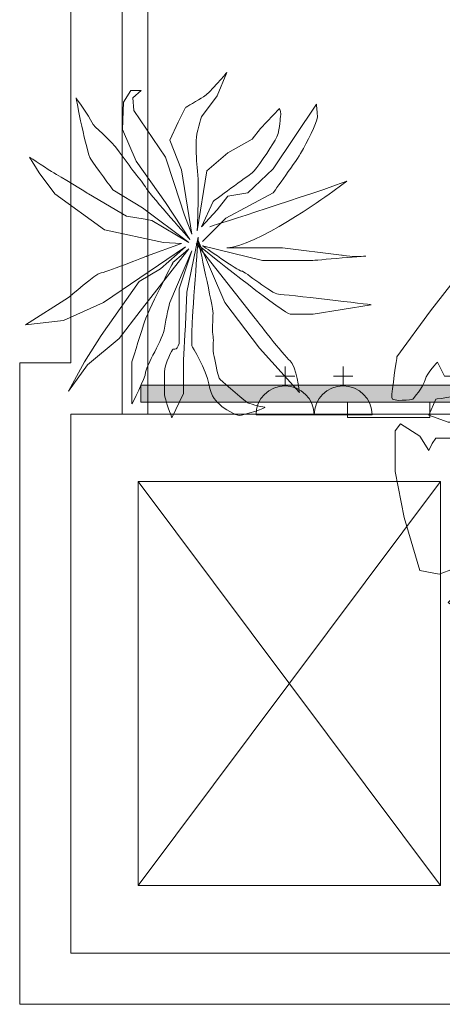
# Model space of a CAD drawing. Header units: millimetres. Extents: x -750 to 57307, y -2234 to 18901.
# Tile 1 of 102: x 0 to 1258, y 0 to 2928. Entities that reach past the tile are written whole.
import ezdxf

# ---------------------------------------------------------------- set-up
doc = ezdxf.new("R2010")
doc.units = ezdxf.units.MM
doc.header["$MEASUREMENT"] = 0
doc.layers.add('GREY SCALE', color=9, linetype='Continuous', lineweight=0, true_color=0x808080)
doc.layers.add('GREYSCALE', color=9, linetype='Continuous', lineweight=0, true_color=0x808080)

# ---------------------------------------------------------------- blocks, each defined once
blk = doc.blocks.new('FLOOR PLAN')
at = {"layer": 'GREYSCALE', "ltscale": 0.25}
h = blk.add_hatch(color=256, dxfattribs=at)
h.dxf.hatch_style = 1
h.paths.add_polyline_path([(1836.2, 1841.3), (361, 1841.3), (361, 1790.4), (1836.2, 1790.4)])
for p, q in [((305, 8227.7), (304.8, 1755)), ((304.8, 1755), (304.8, 4141)), ((304.8, 4141), (304.8, 1755)), ((381, 1755), (381, 4141)), ((1836.2, 1841.3), (361, 1841.3)), ((361, 1841.3), (361, 1790.4)), ((361, 1790.4), (1836.2, 1790.4)), ((976.1, 1790.4), (1221.2, 1790.4)), ((976.1, 1745.1), (976.1, 1790.4)), ((1221.2, 1790.4), (1221.2, 1745.1)), ((152.4, 152.4), (152.4, 1755)), ((152.4, 1755), (1453.1, 1755)), ((152.4, 152.4), (152.4, 1755)), ((152.4, 1755), (1453.1, 1755)), ((152.4, 152.4), (152.4, 1755)), ((152.4, 1755), (1453.1, 1755)), ((304.8, 1755), (152.4, 1755)), ((152.4, 1755), (152.4, 152.4)), ((304.8, 1755), (381, 1755)), ((1221.2, 1745.1), (976.1, 1745.1)), ((352.8, 352.8), (1252.6, 1554.6)), ((352.8, 1554.6), (1252.6, 352.8)), ((352.8, 352.8), (352.8, 1554.6)), ((352.8, 1554.6), (1252.6, 1554.6)), ((352.8, 352.8), (1252.6, 1554.6)), ((352.8, 1554.6), (1252.6, 352.8)), ((352.8, 352.8), (352.8, 1554.6)), ((352.8, 1554.6), (1252.6, 1554.6)), ((352.8, 352.8), (1252.6, 1554.6)), ((352.8, 1554.6), (1252.6, 352.8)), ((352.8, 352.8), (352.8, 1554.6)), ((352.8, 1554.6), (1252.6, 1554.6)), ((1252.6, 1554.6), (1252.6, 352.8)), ((1252.6, 1554.6), (1252.6, 352.8)), ((1252.6, 1554.6), (1252.6, 352.8)), ((1252.6, 352.8), (352.8, 352.8)), ((1252.6, 352.8), (352.8, 352.8)), ((1252.6, 352.8), (352.8, 352.8)), ((1453.1, 152.4), (152.4, 152.4)), ((1453.1, 152.4), (152.4, 152.4)), ((1453.1, 152.4), (152.4, 152.4)), ((152.4, 152.4), (1453.1, 152.4))]:
    blk.add_line(p, q, dxfattribs=at)
at = {"layer": 'GREYSCALE', "ltscale": 0.2}
for p, q in [((152.6, 8091.7), (152.4, 1907.4)), ((152.4, 1907.4), (0, 1907.4)), ((0, 1907.4), (0, 0)), ((0, 0), (1605.5, 0))]:
    blk.add_line(p, q, dxfattribs=at)
at = {"layer": 'GREYSCALE'}
for p, q in [((789.9, 1839), (789.9, 1896.6)), ((962.7, 1839), (962.7, 1896.6)), ((761.1, 1867.8), (818.7, 1867.8)), ((933.9, 1867.8), (991.5, 1867.8)), ((703.5, 1752.6), (876.3, 1752.6)), ((876.3, 1752.6), (1049.1, 1752.6))]:
    blk.add_line(p, q, dxfattribs=at)
for centre in [(789.9, 1752.6), (962.7, 1752.6)]:
    blk.add_arc(centre, 86.4, 0, 180, dxfattribs=at)
for points in [[(547.3, 2698.1), (563, 2707.4), (616.4, 2770.2), (616.4, 2770.2)], [(616.4, 2770.2), (616.4, 2770.2), (588.1, 2701.2), (588.1, 2701.2)], [(211.6, 2512.9), (199.1, 2531.7), (167.7, 2694.9), (167.7, 2694.9)], [(167.7, 2694.9), (167.7, 2694.9), (208.5, 2638.4), (214.7, 2622.7)], [(308.8, 2682.3), (308.8, 2682.3), (330.8, 2716.9), (330.8, 2716.9)], [(330.8, 2716.9), (330.8, 2716.9), (362.1, 2716.9), (362.1, 2716.9)], [(362.1, 2716.9), (362.1, 2716.9), (337, 2694.9), (337, 2694.9)], [(337, 2694.9), (337, 2694.9), (340.2, 2657.3), (340.2, 2657.3)], [(494, 2666.7), (494, 2666.7), (531.6, 2688.6), (547.3, 2698.1)], [(588.1, 2701.2), (588.1, 2701.2), (541, 2638.4), (541, 2638.4)], [(305.7, 2600.8), (305.7, 2600.8), (308.8, 2682.3), (308.8, 2682.3)], [(472, 2622.7), (472, 2622.7), (494, 2666.7), (494, 2666.7)], [(754.4, 2484.7), (754.4, 2484.7), (883, 2676.1), (883, 2676.1)], [(340.2, 2657.3), (340.2, 2657.3), (434.3, 2519.2), (434.3, 2519.2)], [(716.8, 2604), (716.8, 2604), (773.3, 2663.5), (773.3, 2663.5)], [(776.4, 2638.4), (773.3, 2629.1), (776.4, 2594.5), (760.6, 2569.4)], [(773.3, 2663.5), (773.3, 2663.5), (779.5, 2647.8), (776.4, 2638.4)], [(214.7, 2622.7), (221.1, 2607), (268, 2575.6), (296.3, 2534.9)], [(446.9, 2569.4), (446.9, 2569.4), (472, 2622.7), (472, 2622.7)], [(346.5, 2506.6), (346.5, 2506.6), (305.7, 2600.8), (305.7, 2600.8)], [(691.6, 2572.6), (691.6, 2572.6), (716.8, 2604), (716.8, 2604)], [(481.4, 2481.5), (481.4, 2481.5), (446.9, 2569.4), (446.9, 2569.4)], [(619.5, 2531.7), (619.5, 2531.7), (691.6, 2572.6), (691.6, 2572.6)], [(760.6, 2569.4), (745, 2544.3), (704.2, 2481.5), (691.6, 2472.2)], [(57.9, 2472.2), (57.9, 2472.2), (29.6, 2519.2), (29.6, 2519.2)], [(29.6, 2519.2), (29.6, 2519.2), (89.2, 2478.4), (101.8, 2472.2)], [(296.3, 2534.9), (311.1, 2513.5), (327.8, 2491.9), (342.9, 2472.3)], [(434.3, 2519.2), (434.3, 2519.2), (459.4, 2440.8), (459.4, 2440.8)], [(556.7, 2478.4), (556.7, 2478.4), (619.5, 2531.7), (619.5, 2531.7)], [(839.1, 2534.9), (826.6, 2512.9), (754.4, 2412.6), (754.4, 2412.6)], [(277.4, 2422), (277.4, 2422), (224.1, 2494.1), (211.6, 2512.9)], [(434.3, 2384.3), (434.3, 2384.3), (346.5, 2506.6), (346.5, 2506.6)], [(105, 2409.4), (105, 2409.4), (57.9, 2472.2), (57.9, 2472.2)], [(101.8, 2472.2), (114.3, 2465.9), (205.3, 2409.4), (205.3, 2409.4)], [(342.9, 2472.3), (356.6, 2454.7), (369, 2438.5), (377.9, 2425.2)], [(512.8, 2290.2), (512.8, 2290.2), (481.4, 2481.5), (481.4, 2481.5)], [(528.5, 2299.6), (528.5, 2299.6), (556.7, 2478.4), (556.7, 2478.4)], [(691.6, 2472.2), (679.1, 2462.8), (575.5, 2387.5), (575.5, 2387.5)], [(679.1, 2412.6), (679.1, 2412.6), (754.4, 2484.7), (754.4, 2484.7)], [(459.4, 2440.8), (459.4, 2440.8), (490.9, 2346.6), (490.9, 2346.6)], [(566.2, 2312.2), (566.2, 2312.2), (795.3, 2384.3), (974, 2447.1)], [(974, 2447.1), (974, 2447.1), (917.6, 2406.3), (917.6, 2406.3)], [(252.5, 2302.7), (252.5, 2302.7), (105, 2409.4), (105, 2409.4)], [(205.3, 2409.4), (205.3, 2409.4), (318.3, 2343.5), (318.3, 2343.5)], [(365.4, 2368.7), (365.4, 2368.7), (277.4, 2422), (277.4, 2422)], [(377.9, 2425.2), (396.7, 2396.8), (506.6, 2274.5), (506.6, 2274.5)], [(588.1, 2362.4), (588.1, 2362.4), (619.5, 2403.2), (619.5, 2403.2)], [(754.4, 2412.6), (754.4, 2412.6), (613.2, 2337.3), (613.2, 2337.3)], [(917.6, 2406.3), (917.6, 2406.3), (697.9, 2249.4), (616.4, 2249.4)], [(619.5, 2403.2), (619.5, 2403.2), (679.1, 2412.6), (679.1, 2412.6)], [(506.6, 2274.5), (506.6, 2274.5), (434.3, 2384.3), (434.3, 2384.3)], [(575.5, 2387.5), (575.5, 2387.5), (541, 2312.2), (541, 2312.2)], [(318.3, 2343.5), (318.3, 2343.5), (373.9, 2334.2), (373.9, 2334.2)], [(503.4, 2265.1), (503.4, 2265.1), (365.4, 2368.7), (365.4, 2368.7)], [(490.9, 2346.6), (490.9, 2346.6), (512.8, 2290.2), (512.8, 2290.2)], [(541, 2312.2), (541, 2312.2), (588.1, 2362.4), (588.1, 2362.4)], [(373.9, 2334.2), (373.9, 2334.2), (393.6, 2331), (393.6, 2331)], [(393.6, 2331), (393.6, 2331), (503.4, 2265.1), (503.4, 2265.1)], [(613.2, 2337.3), (613.2, 2337.3), (544.2, 2268.3), (544.2, 2268.3)], [(428.1, 2265.1), (428.1, 2265.1), (252.5, 2302.7), (252.5, 2302.7)], [(377.9, 2224.3), (377.9, 2224.3), (481.4, 2262), (481.4, 2262)], [(481.4, 2262), (481.4, 2262), (428.1, 2265.1), (428.1, 2265.1)], [(531.6, 2280.8), (531.6, 2280.8), (497.2, 2117.6), (497.2, 2117.6)], [(533.9, 2255.1), (528.5, 2259.6), (525.3, 2262), (525.3, 2262)], [(525.3, 2262), (525.3, 2262), (701.1, 2039.2), (701.1, 2039.2)], [(610.2, 2086.3), (610.2, 2086.3), (531.6, 2271.3), (531.6, 2271.3)], [(723.1, 2211.7), (723.1, 2211.7), (544.2, 2255.7), (544.2, 2255.7)], [(494, 2252.5), (494, 2252.5), (249.2, 2086.3), (249.2, 2086.3)], [(503.4, 2246.2), (503.4, 2246.2), (359, 2061.2), (359, 2061.2)], [(418.7, 2186.6), (418.7, 2186.6), (494, 2252.5), (494, 2252.5)], [(512.8, 2240), (512.8, 2240), (446.9, 2086.3), (446.9, 2086.3)], [(456.3, 2205.5), (456.3, 2205.5), (486.3, 2231.4), (486.3, 2231.4)], [(475.1, 2127), (475.1, 2127), (512.8, 2240), (512.8, 2240)], [(486.3, 2231.4), (486.3, 2231.4), (503.4, 2246.2), (503.4, 2246.2)], [(616.4, 2249.4), (616.4, 2249.4), (782.6, 2249.4), (782.6, 2249.4)], [(782.6, 2249.4), (782.6, 2249.4), (958.3, 2227.4), (958.3, 2227.4)], [(368.5, 2020.4), (381, 2061.2), (456.3, 2205.5), (456.3, 2205.5)], [(870.5, 2211.7), (870.5, 2211.7), (723.1, 2211.7), (723.1, 2211.7)], [(355.9, 2149), (355.9, 2149), (418.7, 2186.6), (418.7, 2186.6)], [(243, 1989), (243, 1989), (355.9, 2149), (355.9, 2149)], [(497.2, 2117.6), (497.2, 2117.6), (494, 2020.4), (494, 2020.4)], [(17, 2020.4), (17, 2020.4), (145.7, 2101.9), (145.7, 2101.9)], [(249.2, 2086.3), (249.2, 2086.3), (130, 2032.9), (130, 2032.9)], [(446.9, 2086.3), (446.9, 2086.3), (434.3, 2039.2), (431.2, 2010.9)], [(713.6, 1951.4), (713.6, 1951.4), (610.2, 2086.3), (610.2, 2086.3)], [(1046.2, 2080), (1046.2, 2080), (873.6, 2051.8), (873.6, 2051.8)], [(359, 2061.2), (359, 2061.2), (296.3, 1979.5), (296.3, 1979.5)], [(130, 2032.9), (130, 2032.9), (17, 2020.4), (17, 2020.4)], [(334, 1910.5), (334, 1910.5), (355.9, 1979.5), (368.5, 2020.4)], [(701.1, 2039.2), (701.1, 2039.2), (785.8, 1929.4), (804.6, 1913.7)], [(192.8, 1910.5), (192.8, 1910.5), (243, 1989), (243, 1989)], [(296.3, 1979.5), (296.3, 1979.5), (202.1, 1901.2), (202.1, 1901.2)], [(575.5, 1985.8), (578.7, 1973.3), (572.4, 1948.2), (578.7, 1926.3)], [(563, 1844.6), (556.7, 1885.4), (512.8, 1957.6), (512.8, 1957.6)], [(832.8, 1819.6), (832.8, 1819.6), (713.6, 1951.4), (713.6, 1951.4)], [(145.7, 1822.7), (145.7, 1822.7), (192.8, 1910.5), (192.8, 1910.5)], [(334, 1785), (334, 1785), (334, 1910.5), (334, 1910.5)], [(578.7, 1926.3), (585, 1904.3), (588.1, 1866.6), (597.4, 1857.2)], [(804.6, 1913.7), (823.5, 1898), (832.8, 1819.6), (832.8, 1819.6)], [(202.1, 1901.2), (202.1, 1901.2), (145.7, 1822.7), (145.7, 1822.7)], [(597.4, 1781.9), (588.1, 1791.3), (569.2, 1803.8), (563, 1844.6)], [(597.4, 1857.2), (606.9, 1847.8), (679.1, 1788.2), (679.1, 1788.2)], [(487.7, 1816.4), (487.7, 1816.4), (453.1, 1744.3), (453.1, 1744.3)]]:
    blk.add_open_spline(points, degree=3, dxfattribs=at)
for points, knots in [([(883, 2676.1), (883, 2676.1), (886.1, 2654.2), (886.1, 2638.4), (886.1, 2622.7), (851.7, 2556.8), (839.1, 2534.9)], [129, 129, 129, 129, 130, 130, 130, 131, 131, 131, 131]), ([(541, 2638.4), (541, 2638.4), (525.3, 2588.2), (525.3, 2569.4), (525.3, 2550.6), (525.3, 2512.9), (528.5, 2487.8), (531.6, 2462.8), (531.6, 2415.7), (531.6, 2400), (531.6, 2384.3), (528.5, 2299.6), (528.5, 2299.6)], [110, 110, 110, 110, 111, 111, 111, 112, 112, 112, 113, 113, 113, 114, 114, 114, 114]), ([(1433, 2067.2), (1433, 2067.2), (1480.2, 2067.2), (1480.2, 2067.2), (1480.2, 2067.2), (1496.1, 2040.9), (1496.1, 2040.9), (1496.1, 2040.9), (1496.1, 1977.9), (1496.1, 1977.9), (1496.1, 1977.9), (1538.1, 1956.8), (1538.1, 1956.8), (1538.1, 1956.8), (1538.1, 2009.4), (1538.1, 2009.4), (1538.1, 2009.4), (1517, 2051.4), (1517, 2051.4), (1517, 2051.4), (1590.6, 2030.4), (1590.6, 2030.4), (1590.6, 2030.4), (1590.6, 2082.9), (1590.6, 2082.9), (1590.6, 2082.9), (1559, 2077.7), (1559, 2077.7), (1559, 2077.7), (1585.3, 2109.2), (1585.3, 2109.2), (1585.3, 2109.2), (1485.5, 2146), (1485.5, 2146), (1485.5, 2146), (1433, 2224.8), (1433, 2224.8), (1433, 2224.8), (1443.5, 2277.4), (1459.2, 2282.6), (1475, 2287.9), (1532.7, 2329.9), (1569.6, 2335.2), (1606.3, 2340.4), (1816.7, 2340.4), (1816.7, 2340.4), (1816.7, 2340.4), (1895.3, 2298.4), (1895.3, 2298.4), (1895.3, 2298.4), (1895.3, 2235.3), (1895.3, 2235.3), (1895.3, 2235.3), (1848.1, 2209), (1848.1, 2209), (1848.1, 2209), (1811.3, 2209), (1811.3, 2209), (1811.3, 2209), (1753.5, 2156.5), (1753.5, 2156.5), (1753.5, 2156.5), (1816.7, 2161.8), (1816.7, 2161.8), (1816.7, 2161.8), (1827.1, 2125), (1827.1, 2125), (1827.1, 2125), (1832.3, 2098.7), (1832.3, 2098.7), (1832.3, 2098.7), (1837.6, 2056.7), (1837.6, 2056.7), (1837.6, 2056.7), (1890.1, 2056.7), (1890.1, 2056.7), (1890.1, 2056.7), (1895.3, 2103.9), (1895.3, 2103.9), (1895.3, 2103.9), (1895.3, 2156.5), (1895.3, 2156.5), (1895.3, 2156.5), (1916.4, 2172.3), (1916.4, 2172.3), (1916.4, 2172.3), (1937.4, 2125), (1937.4, 2125), (1937.4, 2125), (1979.4, 2130.2), (1979.4, 2130.2), (1979.4, 2130.2), (1947.9, 2198.5), (1947.9, 2198.5), (1947.9, 2198.5), (1947.9, 2256.3), (1947.9, 2256.3), (1947.9, 2256.3), (1979.4, 2287.9), (1979.4, 2287.9), (1979.4, 2287.9), (2047.7, 2287.9), (2047.7, 2287.9), (2047.7, 2287.9), (2094.9, 2240.5), (2094.9, 2240.5), (2094.9, 2240.5), (2137.1, 2167), (2137.1, 2167), (2137.1, 2167), (2221.2, 2109.2), (2221.2, 2109.2), (2221.2, 2109.2), (2226.4, 2051.4), (2226.4, 2051.4), (2226.4, 2051.4), (2173.8, 2019.9), (2173.8, 2019.9), (2173.8, 2019.9), (2126.5, 2051.4), (2126.5, 2051.4), (2126.5, 2051.4), (2068.7, 2030.4), (2068.7, 2030.4), (2068.7, 2030.4), (2074.1, 2009.4), (2074.1, 2009.4), (2074.1, 2009.4), (2137.1, 1998.9), (2137.1, 1998.9), (2137.1, 1998.9), (2158.1, 1988.3), (2158.1, 1988.3), (2158.1, 1988.3), (2100.2, 1951.6), (2100.2, 1951.6), (2100.2, 1951.6), (2094.9, 1909.5), (2094.9, 1909.5), (2094.9, 1909.5), (2126.5, 1909.5), (2126.5, 1909.5), (2126.5, 1909.5), (2152.8, 1930.5), (2152.8, 1930.5), (2152.8, 1930.5), (2173.8, 1909.5), (2173.8, 1909.5), (2173.8, 1909.5), (2179.1, 1867.5), (2179.1, 1867.5), (2179.1, 1867.5), (2184.4, 1836), (2184.4, 1836), (2184.4, 1836), (2210.6, 1883.3), (2210.6, 1883.3), (2210.6, 1883.3), (2210.6, 1930.5), (2210.6, 1930.5), (2210.6, 1930.5), (2215.9, 1977.9), (2215.9, 1977.9), (2215.9, 1977.9), (2247.4, 1977.9), (2247.4, 1977.9), (2247.4, 1977.9), (2263.2, 1998.9), (2263.2, 1998.9), (2263.2, 1998.9), (2305.2, 1967.4), (2305.2, 1967.4), (2305.2, 1967.4), (2336.7, 1883.3), (2341.9, 1867.5), (2347.3, 1851.8), (2363, 1772.9), (2363, 1772.9), (2363, 1772.9), (2373.4, 1746.8), (2373.4, 1730.9), (2373.4, 1715.2), (2373.4, 1636.3), (2373.4, 1636.3), (2373.4, 1636.3), (2363, 1589), (2363, 1589), (2363, 1589), (2305.2, 1562.8), (2305.2, 1562.8), (2305.2, 1562.8), (2273.7, 1599.6), (2273.7, 1599.6), (2273.7, 1599.6), (2263.2, 1657.4), (2263.2, 1657.4), (2263.2, 1657.4), (2236.8, 1636.3), (2236.8, 1636.3), (2236.8, 1636.3), (2226.4, 1610.1), (2226.4, 1610.1), (2226.4, 1610.1), (2173.8, 1620.6), (2173.8, 1620.6), (2173.8, 1620.6), (2131.8, 1599.6), (2131.8, 1599.6), (2131.8, 1599.6), (2137.1, 1547.1), (2137.1, 1547.1), (2137.1, 1547.1), (2179.1, 1536.5), (2179.1, 1536.5), (2179.1, 1536.5), (2163.3, 1515.4), (2194.8, 1489.2), (2226.4, 1462.9), (2252.7, 1505), (2252.7, 1505), (2252.7, 1505), (2258, 1531.3), (2258, 1531.3), (2258, 1531.3), (2305.2, 1531.3), (2305.2, 1531.3), (2305.2, 1531.3), (2326.2, 1478.7), (2326.2, 1478.7), (2326.2, 1478.7), (2368.3, 1462.9), (2368.3, 1462.9), (2368.3, 1462.9), (2341.9, 1405.1), (2341.9, 1405.1), (2341.9, 1405.1), (2310.4, 1347.3), (2310.4, 1347.3), (2310.4, 1347.3), (2268.4, 1263.2), (2268.4, 1263.2), (2268.4, 1263.2), (2184.4, 1163.5), (2184.4, 1163.5), (2184.4, 1163.5), (2131.8, 1089.9), (2131.8, 1089.9), (2131.8, 1089.9), (2094.9, 1084.6), (2094.9, 1084.6), (2094.9, 1084.6), (2042.5, 1095.1), (2042.5, 1095.1), (2042.5, 1095.1), (2063.4, 1137.1), (2063.4, 1137.1), (2063.4, 1137.1), (2047.7, 1163.5), (2047.7, 1163.5), (2047.7, 1163.5), (2000.4, 1131.9), (2000.4, 1131.9), (2000.4, 1131.9), (2000.4, 1095.1), (2000.4, 1095.1), (2000.4, 1095.1), (2005.7, 1063.7), (2005.7, 1063.7), (2005.7, 1063.7), (1947.9, 1005.7), (1932.1, 1005.7), (1916.4, 1005.7), (1800.7, 1000.5), (1800.7, 1000.5), (1800.7, 1000.5), (1727.2, 1005.7), (1727.2, 1005.7), (1727.2, 1005.7), (1706.2, 1053.1), (1706.2, 1053.1), (1706.2, 1053.1), (1716.7, 1068.9), (1716.7, 1068.9), (1716.7, 1068.9), (1716.7, 1126.6), (1716.7, 1126.6), (1716.7, 1126.6), (1685.1, 1163.5), (1685.1, 1163.5), (1685.1, 1163.5), (1690.5, 1168.7), (1706.2, 1168.7), (1722, 1168.7), (1769.2, 1174), (1769.2, 1174), (1769.2, 1174), (1779.8, 1195), (1779.8, 1210.7), (1779.8, 1226.5), (1748.3, 1242.2), (1748.3, 1242.2), (1748.3, 1242.2), (1706.2, 1216), (1706.2, 1216), (1706.2, 1216), (1690.5, 1237), (1690.5, 1252.8), (1690.5, 1268.5), (1680, 1289.6), (1680, 1289.6), (1680, 1289.6), (1643.1, 1289.6), (1643.1, 1289.6), (1643.1, 1289.6), (1643.1, 1252.8), (1643.1, 1252.8), (1643.1, 1252.8), (1653.6, 1210.7), (1653.6, 1210.7), (1653.6, 1210.7), (1616.8, 1184.4), (1616.8, 1184.4), (1616.8, 1184.4), (1595.8, 1163.5), (1595.8, 1163.5), (1595.8, 1163.5), (1627.4, 1131.9), (1627.4, 1131.9), (1627.4, 1131.9), (1659, 1116.2), (1659, 1116.2), (1659, 1116.2), (1669.4, 1032.1), (1669.4, 1032.1), (1669.4, 1032.1), (1527.6, 1026.9), (1527.6, 1026.9), (1527.6, 1026.9), (1401.5, 1110.9), (1401.5, 1110.9), (1401.5, 1110.9), (1275.4, 1195), (1275.4, 1195), (1275.4, 1195), (1291, 1210.7), (1291, 1210.7), (1291, 1210.7), (1359.4, 1210.7), (1359.4, 1210.7), (1359.4, 1210.7), (1385.6, 1231.7), (1385.6, 1231.7), (1385.6, 1231.7), (1348.9, 1279), (1348.9, 1279), (1348.9, 1279), (1401.5, 1331.6), (1401.5, 1331.6), (1401.5, 1331.6), (1412, 1368.4), (1412, 1368.4), (1412, 1368.4), (1443.5, 1357.8), (1459.2, 1347.3), (1475, 1336.8), (1548.6, 1331.6), (1548.6, 1331.6), (1548.6, 1331.6), (1511.8, 1368.4), (1511.8, 1368.4), (1511.8, 1368.4), (1459.2, 1373.6), (1459.2, 1373.6), (1459.2, 1373.6), (1438.2, 1415.7), (1438.2, 1415.7), (1438.2, 1415.7), (1396.2, 1415.7), (1396.2, 1415.7), (1396.2, 1415.7), (1375.2, 1447.2), (1375.2, 1447.2), (1375.2, 1447.2), (1343.6, 1410.4), (1343.6, 1410.4), (1343.6, 1410.4), (1354.1, 1347.3), (1354.1, 1347.3), (1354.1, 1347.3), (1312.1, 1331.6), (1312.1, 1331.6), (1312.1, 1331.6), (1291, 1321.1), (1291, 1321.1), (1291, 1321.1), (1291, 1294.8), (1291, 1294.8), (1291, 1294.8), (1249, 1279), (1249, 1279), (1249, 1279), (1191.3, 1289.6), (1191.3, 1289.6), (1191.3, 1289.6), (1144, 1447.2), (1144, 1447.2), (1144, 1447.2), (1117.7, 1583.8), (1117.7, 1583.8), (1117.7, 1583.8), (1117.7, 1704.7), (1117.7, 1704.7), (1117.7, 1704.7), (1133.5, 1725.7), (1133.5, 1725.7), (1133.5, 1725.7), (1191.3, 1688.9), (1191.3, 1688.9), (1191.3, 1688.9), (1217.5, 1646.9), (1217.5, 1646.9), (1217.5, 1646.9), (1228, 1667.9), (1228, 1667.9), (1228, 1667.9), (1238.5, 1683.7), (1238.5, 1683.7), (1238.5, 1683.7), (1306.9, 1683.7), (1306.9, 1683.7), (1306.9, 1683.7), (1364.6, 1688.9), (1364.6, 1688.9), (1364.6, 1688.9), (1375.2, 1720.4), (1375.2, 1720.4), (1375.2, 1720.4), (1322.5, 1730.9), (1322.5, 1730.9), (1322.5, 1730.9), (1275.4, 1730.9), (1275.4, 1730.9), (1275.4, 1730.9), (1217.5, 1751.9), (1217.5, 1751.9), (1217.5, 1751.9), (1238.5, 1799.2), (1238.5, 1799.2), (1238.5, 1799.2), (1338.4, 1815), (1354.1, 1820.2), (1369.9, 1825.4), (1369.9, 1846.5), (1369.9, 1846.5), (1369.9, 1846.5), (1369.9, 1883.3), (1369.9, 1883.3), (1369.9, 1883.3), (1348.9, 1893.8), (1348.9, 1893.8), (1348.9, 1893.8), (1306.9, 1867.5), (1306.9, 1867.5), (1306.9, 1867.5), (1264.8, 1867.5), (1264.8, 1867.5), (1264.8, 1867.5), (1243.9, 1909.5), (1243.9, 1909.5), (1243.9, 1909.5), (1212.3, 1878), (1207, 1857), (1201.8, 1836), (1170.3, 1799.2), (1170.3, 1799.2), (1170.3, 1799.2), (1107.3, 1788.7), (1107.3, 1804.4), (1107.3, 1820.2), (1122.9, 1925.3), (1122.9, 1925.3), (1122.9, 1925.3), (1222.8, 2062), (1222.8, 2062), (1222.8, 2062), (1301.6, 2161.8), (1301.6, 2161.8), (1301.6, 2161.8), (1359.4, 2203.8), (1359.4, 2203.8), (1359.4, 2203.8), (1427.7, 2161.8), (1427.7, 2161.8), (1427.7, 2161.8), (1427.7, 2135), (1427.7, 2135), (1427.7, 2135), (1433, 2067.2), (1433, 2067.2)], [0, 0, 0, 0, 1, 1, 1, 2, 2, 2, 3, 3, 3, 4, 4, 4, 5, 5, 5, 6, 6, 6, 7, 7, 7, 8, 8, 8, 9, 9, 9, 10, 10, 10, 11, 11, 11, 12, 12, 12, 13, 13, 13, 14, 14, 14, 15, 15, 15, 16, 16, 16, 17, 17, 17, 18, 18, 18, 19, 19, 19, 20, 20, 20, 21, 21, 21, 22, 22, 22, 23, 23, 23, 24, 24, 24, 25, 25, 25, 26, 26, 26, 27, 27, 27, 28, 28, 28, 29, 29, 29, 30, 30, 30, 31, 31, 31, 32, 32, 32, 33, 33, 33, 34, 34, 34, 35, 35, 35, 36, 36, 36, 37, 37, 37, 38, 38, 38, 39, 39, 39, 40, 40, 40, 41, 41, 41, 42, 42, 42, 43, 43, 43, 44, 44, 44, 45, 45, 45, 46, 46, 46, 47, 47, 47, 48, 48, 48, 49, 49, 49, 50, 50, 50, 51, 51, 51, 52, 52, 52, 53, 53, 53, 54, 54, 54, 55, 55, 55, 56, 56, 56, 57, 57, 57, 58, 58, 58, 59, 59, 59, 60, 60, 60, 61, 61, 61, 62, 62, 62, 63, 63, 63, 64, 64, 64, 65, 65, 65, 66, 66, 66, 67, 67, 67, 68, 68, 68, 69, 69, 69, 70, 70, 70, 71, 71, 71, 72, 72, 72, 73, 73, 73, 74, 74, 74, 75, 75, 75, 76, 76, 76, 77, 77, 77, 78, 78, 78, 79, 79, 79, 80, 80, 80, 81, 81, 81, 82, 82, 82, 83, 83, 83, 84, 84, 84, 85, 85, 85, 86, 86, 86, 87, 87, 87, 88, 88, 88, 89, 89, 89, 90, 90, 90, 91, 91, 91, 92, 92, 92, 93, 93, 93, 94, 94, 94, 95, 95, 95, 96, 96, 96, 97, 97, 97, 98, 98, 98, 99, 99, 99, 100, 100, 100, 101, 101, 101, 102, 102, 102, 103, 103, 103, 104, 104, 104, 105, 105, 105, 106, 106, 106, 107, 107, 107, 108, 108, 108, 109, 109, 109, 110, 110, 110, 111, 111, 111, 112, 112, 112, 113, 113, 113, 114, 114, 114, 115, 115, 115, 116, 116, 116, 117, 117, 117, 118, 118, 118, 119, 119, 119, 120, 120, 120, 121, 121, 121, 122, 122, 122, 123, 123, 123, 124, 124, 124, 125, 125, 125, 126, 126, 126, 127, 127, 127, 128, 128, 128, 129, 129, 129, 130, 130, 130, 131, 131, 131, 132, 132, 132, 133, 133, 133, 134, 134, 134, 135, 135, 135, 136, 136, 136, 137, 137, 137, 138, 138, 138, 139, 139, 139, 140, 140, 140, 141, 141, 141, 142, 142, 142, 143, 143, 143, 144, 144, 144, 145, 145, 145, 146, 146, 146, 147, 147, 147, 148, 148, 148, 149, 149, 149, 150, 150, 150, 151, 151, 151, 152, 152, 152, 153, 153, 153, 154, 154, 154, 155, 155, 155, 156, 156, 156, 157, 157, 157, 158, 158, 158, 159, 159, 159, 160, 160, 160, 161, 161, 161, 162, 162, 162, 163, 163, 163, 164, 164, 164, 165, 165, 165, 166, 166, 166, 166]), ([(512.8, 1957.6), (512.8, 1957.6), (512.8, 1979.5), (512.8, 2007.8), (512.8, 2036.1), (531.6, 2280.8), (531.6, 2280.8)], [32, 32, 32, 32, 33, 33, 33, 34, 34, 34, 34]), ([(531.6, 2271.3), (531.6, 2271.3), (575.5, 2070.5), (575.5, 2054.8), (575.5, 2039.2), (572.5, 1998.4), (575.5, 1985.8)], [22, 22, 22, 22, 23, 23, 23, 24, 24, 24, 24]), ([(873.6, 2051.8), (873.6, 2051.8), (820.3, 2051.8), (804.6, 2051.8), (790.6, 2051.8), (579.2, 2219.2), (533.9, 2255.1)], [13, 13, 13, 13, 14, 14, 14, 15, 15, 15, 15]), ([(544.2, 2255.7), (544.2, 2255.7), (650.9, 2180.4), (660.2, 2180.4), (669.6, 2180.4), (751.3, 2111.4), (770.1, 2111.4), (789, 2111.4), (1046.2, 2080), (1046.2, 2080)], [9, 9, 9, 9, 10, 10, 10, 11, 11, 11, 12, 12, 12, 12]), ([(958.3, 2227.4), (958.3, 2227.4), (999.2, 2221.1), (1027.3, 2224.3), (1055.5, 2227.4), (870.5, 2211.7), (870.5, 2211.7)], [5, 5, 5, 5, 6, 6, 6, 7, 7, 7, 7]), ([(145.7, 2101.9), (145.7, 2101.9), (230.5, 2174.1), (239.8, 2174.1), (249.2, 2174.1), (377.9, 2224.3), (377.9, 2224.3)], [67, 67, 67, 67, 68, 68, 68, 69, 69, 69, 69]), ([(456.3, 1948.2), (456.3, 1948.2), (475.1, 1941.9), (475.1, 1976.5), (475.1, 2010.9), (475.1, 2127), (475.1, 2127)], [42, 42, 42, 42, 43, 43, 43, 44, 44, 44, 44]), ([(494, 2020.4), (494, 2020.4), (487.7, 1929.4), (487.7, 1904.3), (487.7, 1879.2), (487.7, 1816.4), (487.7, 1816.4)], [36, 36, 36, 36, 37, 37, 37, 38, 38, 38, 38]), ([(431.2, 2010.9), (428.1, 1982.7), (374.8, 1894.8), (374.8, 1879.2), (374.8, 1863.5), (334, 1785), (334, 1785)], [47, 47, 47, 47, 48, 48, 48, 49, 49, 49, 49]), ([(453.1, 1744.3), (453.1, 1744.3), (431.2, 1800.7), (431.2, 1813.3), (431.2, 1825.9), (431.2, 1850.9), (431.2, 1879.2), (431.2, 1907.4), (456.3, 1948.2), (456.3, 1948.2)], [39, 39, 39, 39, 40, 40, 40, 41, 41, 41, 42, 42, 42, 42]), ([(679.1, 1788.2), (679.1, 1788.2), (716.8, 1775.6), (729.3, 1775.6), (741.8, 1775.6), (663.3, 1750.5), (653.9, 1750.5), (644.6, 1750.5), (606.9, 1772.5), (597.4, 1781.9)], [27, 27, 27, 27, 28, 28, 28, 29, 29, 29, 30, 30, 30, 30])]:
    blk.add_open_spline(points, degree=3, knots=knots, dxfattribs=at)

msp = doc.modelspace()

# ---------------------------------------------------------------- block references
at = {"layer": 'GREY SCALE', "ltscale": 5}
msp.add_blockref('FLOOR PLAN', (0, 0), dxfattribs=at)

doc.saveas('drawing.dxf')
